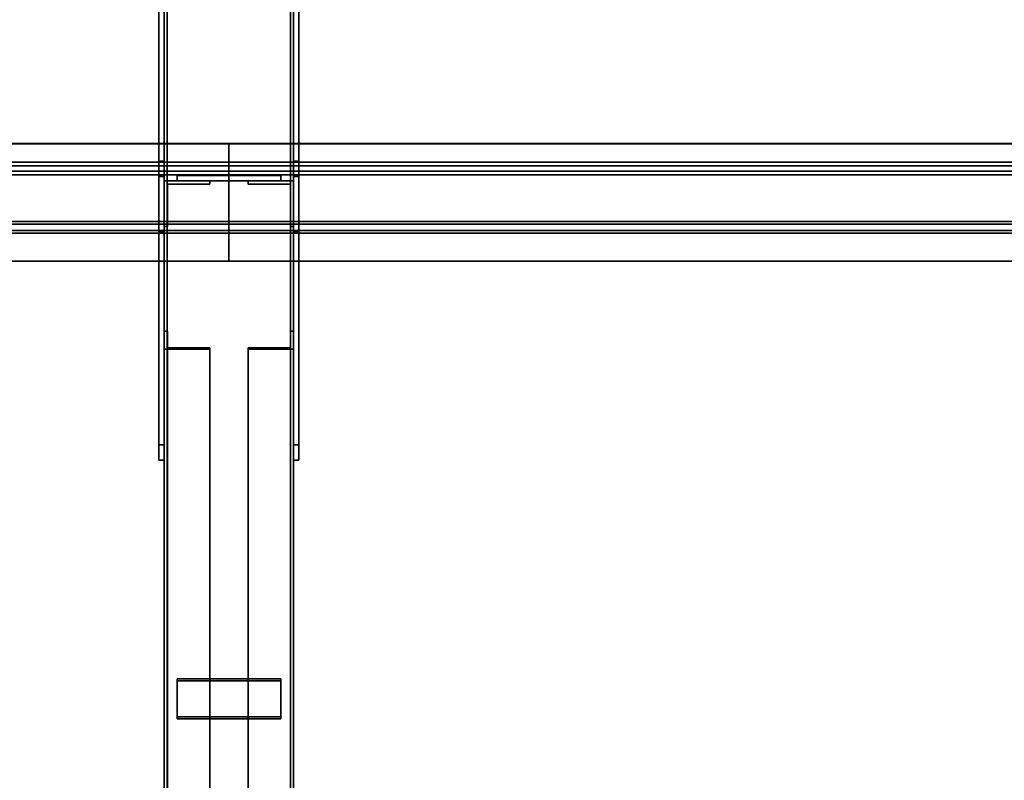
# Model space of a CAD drawing. Extents: x 13429 to 13460.1, y 572.8 to 605.1.
# Tile 115 of 256: x 13440.401 to 13441.352, y 588.227 to 588.961. Entities that reach past the tile are written whole.
import ezdxf

# ---------------------------------------------------------------- set-up
doc = ezdxf.new("R2010")
doc.units = 0
doc.header["$LTSCALE"] = 150
doc.header["$MEASUREMENT"] = 0
doc.layers.add('3DFACE_PLATE', color=7, linetype='CONTINUOUS')
doc.layers.add('3DFACE_SHAPE', color=7, linetype='CONTINUOUS')

msp = doc.modelspace()

# ---------------------------------------------------------------- linework, layer by layer
at = {"layer": '3DFACE_PLATE', "color": 6}
for points, invisible_edges in [([(13440.53583, 589.10651, 0.14995), (13440.53583, 589.10651, -0.00005), (13440.53583, 588.75651, 0.14995)], 2), ([(13440.53583, 589.10651, -0.00005), (13440.53583, 588.75651, -0.00005), (13440.53583, 588.75651, 0.14995)], 12), ([(13440.53583, 588.75651, 0.14995), (13440.54083, 588.75651, 0.14995), (13440.53583, 589.10651, 0.14995)], 2), ([(13440.54083, 588.75651, 0.14995), (13440.54083, 589.10651, 0.14995), (13440.53583, 589.10651, 0.14995)], 12), ([(13440.53583, 589.10651, -0.00005), (13440.54083, 589.10651, -0.00005), (13440.53583, 588.75651, -0.00005)], 2), ([(13440.54083, 589.10651, -0.00005), (13440.54083, 588.75651, -0.00005), (13440.53583, 588.75651, -0.00005)], 12), ([(13440.54083, 588.75651, 0.14995), (13440.54083, 588.75651, -0.00005), (13440.54083, 589.10651, 0.14995)], 2), ([(13440.54083, 588.75651, -0.00005), (13440.54083, 589.10651, -0.00005), (13440.54083, 589.10651, 0.14995)], 12), ([(13440.66583, 589.10651, 0.14995), (13440.66583, 589.10651, -0.00005), (13440.66583, 588.75651, 0.14995)], 2), ([(13440.66583, 589.10651, -0.00005), (13440.66583, 588.75651, -0.00005), (13440.66583, 588.75651, 0.14995)], 12), ([(13440.66583, 588.75651, 0.14995), (13440.67083, 588.75651, 0.14995), (13440.66583, 589.10651, 0.14995)], 2), ([(13440.67083, 588.75651, 0.14995), (13440.67083, 589.10651, 0.14995), (13440.66583, 589.10651, 0.14995)], 12), ([(13440.66583, 589.10651, -0.00005), (13440.67083, 589.10651, -0.00005), (13440.66583, 588.75651, -0.00005)], 2), ([(13440.67083, 589.10651, -0.00005), (13440.67083, 588.75651, -0.00005), (13440.66583, 588.75651, -0.00005)], 12), ([(13440.67083, 588.75651, 0.14995), (13440.67083, 588.75651, -0.00005), (13440.67083, 589.10651, 0.14995)], 2), ([(13440.67083, 588.75651, -0.00005), (13440.67083, 589.10651, -0.00005), (13440.67083, 589.10651, 0.14995)], 12), ([(13440.53583, 588.55087, 0.52441), (13440.53583, 588.82451, 0.49705), (13440.53583, 588.80958, 0.3478)], 12), ([(13440.53583, 588.82451, 0.49705), (13440.54083, 588.82451, 0.49705), (13440.53583, 588.80958, 0.3478)], 2), ([(13440.54083, 588.82451, 0.49705), (13440.54083, 588.80958, 0.3478), (13440.53583, 588.80958, 0.3478)], 12), ([(13440.53583, 588.55087, 0.52441), (13440.54083, 588.55087, 0.52441), (13440.53583, 588.82451, 0.49705)], 2), ([(13440.54083, 588.55087, 0.52441), (13440.54083, 588.82451, 0.49705), (13440.53583, 588.82451, 0.49705)], 12), ([(13440.54083, 588.80958, 0.3478), (13440.54083, 588.82451, 0.49705), (13440.54083, 588.53595, 0.37516)], 2), ([(13440.54083, 588.82451, 0.49705), (13440.54083, 588.55087, 0.52441), (13440.54083, 588.53595, 0.37516)], 12), ([(13440.66583, 588.55087, 0.52441), (13440.66583, 588.82451, 0.49705), (13440.66583, 588.80958, 0.3478)], 12), ([(13440.66583, 588.82451, 0.49705), (13440.67083, 588.82451, 0.49705), (13440.66583, 588.80958, 0.3478)], 2), ([(13440.67083, 588.82451, 0.49705), (13440.67083, 588.80958, 0.3478), (13440.66583, 588.80958, 0.3478)], 12), ([(13440.66583, 588.55087, 0.52441), (13440.67083, 588.55087, 0.52441), (13440.66583, 588.82451, 0.49705)], 2), ([(13440.67083, 588.55087, 0.52441), (13440.67083, 588.82451, 0.49705), (13440.66583, 588.82451, 0.49705)], 12), ([(13440.67083, 588.80958, 0.3478), (13440.67083, 588.82451, 0.49705), (13440.67083, 588.53595, 0.37516)], 2), ([(13440.67083, 588.82451, 0.49705), (13440.67083, 588.55087, 0.52441), (13440.67083, 588.53595, 0.37516)], 12), ([(13440.53583, 588.53595, 0.37516), (13440.53583, 588.55087, 0.52441), (13440.53583, 588.80958, 0.3478)], 2), ([(13440.53583, 588.80958, 0.3478), (13440.54083, 588.80958, 0.3478), (13440.53583, 588.53595, 0.37516)], 2), ([(13440.54083, 588.80958, 0.3478), (13440.54083, 588.53595, 0.37516), (13440.53583, 588.53595, 0.37516)], 12), ([(13440.65333, 588.81051, 0.30535), (13440.65333, 588.81051, 0.26535), (13440.55333, 588.81051, 0.30535)], 2), ([(13440.65333, 588.81051, 0.26535), (13440.55333, 588.81051, 0.26535), (13440.55333, 588.81051, 0.30535)], 12), ([(13440.55333, 588.81051, 0.30535), (13440.55333, 588.80551, 0.30535), (13440.65333, 588.81051, 0.30535)], 2), ([(13440.55333, 588.80551, 0.30535), (13440.65333, 588.80551, 0.30535), (13440.65333, 588.81051, 0.30535)], 12), ([(13440.55333, 588.81051, 0.26535), (13440.55333, 588.80551, 0.26535), (13440.55333, 588.81051, 0.30535)], 2), ([(13440.55333, 588.80551, 0.26535), (13440.55333, 588.80551, 0.30535), (13440.55333, 588.81051, 0.30535)], 12), ([(13440.65333, 588.81051, 0.26535), (13440.65333, 588.80551, 0.26535), (13440.55333, 588.81051, 0.26535)], 2), ([(13440.65333, 588.80551, 0.26535), (13440.55333, 588.80551, 0.26535), (13440.55333, 588.81051, 0.26535)], 12), ([(13440.65333, 588.81051, 0.23335), (13440.65333, 588.81051, 0.19335), (13440.55333, 588.81051, 0.23335)], 2), ([(13440.65333, 588.81051, 0.19335), (13440.55333, 588.81051, 0.19335), (13440.55333, 588.81051, 0.23335)], 12), ([(13440.55333, 588.81051, 0.23335), (13440.55333, 588.80551, 0.23335), (13440.65333, 588.81051, 0.23335)], 2), ([(13440.55333, 588.80551, 0.23335), (13440.65333, 588.80551, 0.23335), (13440.65333, 588.81051, 0.23335)], 12), ([(13440.55333, 588.81051, 0.19335), (13440.55333, 588.80551, 0.19335), (13440.55333, 588.81051, 0.23335)], 2), ([(13440.55333, 588.80551, 0.19335), (13440.55333, 588.80551, 0.23335), (13440.55333, 588.81051, 0.23335)], 12), ([(13440.65333, 588.81051, 0.19335), (13440.65333, 588.80551, 0.19335), (13440.55333, 588.81051, 0.19335)], 2), ([(13440.65333, 588.80551, 0.19335), (13440.55333, 588.80551, 0.19335), (13440.55333, 588.81051, 0.19335)], 12), ([(13440.65333, 588.81051, 0.30535), (13440.65333, 588.80551, 0.30535), (13440.65333, 588.81051, 0.26535)], 2), ([(13440.65333, 588.80551, 0.30535), (13440.65333, 588.80551, 0.26535), (13440.65333, 588.81051, 0.26535)], 12), ([(13440.65333, 588.81051, 0.23335), (13440.65333, 588.80551, 0.23335), (13440.65333, 588.81051, 0.19335)], 2), ([(13440.65333, 588.80551, 0.23335), (13440.65333, 588.80551, 0.19335), (13440.65333, 588.81051, 0.19335)], 12), ([(13440.66583, 588.53595, 0.37516), (13440.66583, 588.55087, 0.52441), (13440.66583, 588.80958, 0.3478)], 2), ([(13440.66583, 588.80958, 0.3478), (13440.67083, 588.80958, 0.3478), (13440.66583, 588.53595, 0.37516)], 2), ([(13440.67083, 588.80958, 0.3478), (13440.67083, 588.53595, 0.37516), (13440.66583, 588.53595, 0.37516)], 12), ([(13440.55333, 588.80551, 0.30535), (13440.55333, 588.80551, 0.26535), (13440.65333, 588.80551, 0.30535)], 2), ([(13440.55333, 588.80551, 0.26535), (13440.65333, 588.80551, 0.26535), (13440.65333, 588.80551, 0.30535)], 12), ([(13440.55333, 588.80551, 0.23335), (13440.55333, 588.80551, 0.19335), (13440.65333, 588.80551, 0.23335)], 2), ([(13440.55333, 588.80551, 0.19335), (13440.65333, 588.80551, 0.19335), (13440.65333, 588.80551, 0.23335)], 12), ([(13440.53583, 588.75651, -0.00005), (13440.54083, 588.75651, -0.00005), (13440.53583, 588.75651, 0.14995)], 2), ([(13440.54083, 588.75651, -0.00005), (13440.54083, 588.75651, 0.14995), (13440.53583, 588.75651, 0.14995)], 12), ([(13440.66583, 588.75651, -0.00005), (13440.67083, 588.75651, -0.00005), (13440.66583, 588.75651, 0.14995)], 2), ([(13440.67083, 588.75651, -0.00005), (13440.67083, 588.75651, 0.14995), (13440.66583, 588.75651, 0.14995)], 12), ([(13440.53583, 588.53595, 0.37516), (13440.54083, 588.53595, 0.37516), (13440.53583, 588.55087, 0.52441)], 2), ([(13440.54083, 588.53595, 0.37516), (13440.54083, 588.55087, 0.52441), (13440.53583, 588.55087, 0.52441)], 12), ([(13440.66583, 588.53595, 0.37516), (13440.67083, 588.53595, 0.37516), (13440.66583, 588.55087, 0.52441)], 2), ([(13440.67083, 588.53595, 0.37516), (13440.67083, 588.55087, 0.52441), (13440.66583, 588.55087, 0.52441)], 12), ([(13440.55333, 588.28838, 0.32229), (13440.55333, 588.32513, 0.33809), (13440.65333, 588.28838, 0.32229)], 2), ([(13440.55333, 588.32513, 0.33809), (13440.65333, 588.32513, 0.33809), (13440.65333, 588.28838, 0.32229)], 12), ([(13440.55333, 588.32316, 0.34268), (13440.55333, 588.32513, 0.33809), (13440.55333, 588.28641, 0.32689)], 2), ([(13440.55333, 588.32513, 0.33809), (13440.55333, 588.28838, 0.32229), (13440.55333, 588.28641, 0.32689)], 12), ([(13440.65333, 588.32316, 0.34268), (13440.65333, 588.32513, 0.33809), (13440.55333, 588.32316, 0.34268)], 2), ([(13440.65333, 588.32513, 0.33809), (13440.55333, 588.32513, 0.33809), (13440.55333, 588.32316, 0.34268)], 12), ([(13440.65333, 588.28838, 0.32229), (13440.65333, 588.32513, 0.33809), (13440.65333, 588.32316, 0.34268)], 12), ([(13440.65333, 588.28641, 0.32689), (13440.65333, 588.32316, 0.34268), (13440.55333, 588.28641, 0.32689)], 2), ([(13440.65333, 588.32316, 0.34268), (13440.55333, 588.32316, 0.34268), (13440.55333, 588.28641, 0.32689)], 12), ([(13440.65333, 588.28641, 0.32689), (13440.65333, 588.28838, 0.32229), (13440.65333, 588.32316, 0.34268)], 2), ([(13440.55333, 588.28641, 0.32689), (13440.55333, 588.28838, 0.32229), (13440.65333, 588.28641, 0.32689)], 2), ([(13440.55333, 588.28838, 0.32229), (13440.65333, 588.28838, 0.32229), (13440.65333, 588.28641, 0.32689)], 12)]:
    msp.add_3dface(points, dxfattribs=dict(at, invisible_edges=invisible_edges))
at = {"layer": '3DFACE_SHAPE', "color": 13}
for points, invisible_edges in [([(13440.54083, 585.15099, 0.8845), (13440.54083, 589.99701, 0.3999), (13440.54083, 585.14601, 0.83475)], 2), ([(13440.54083, 589.99701, 0.3999), (13440.54083, 589.99203, 0.35015), (13440.54083, 585.14601, 0.83475)], 12), ([(13440.66583, 585.15099, 0.8845), (13440.66583, 589.99701, 0.3999), (13440.54083, 585.15099, 0.8845)], 2), ([(13440.66583, 589.99701, 0.3999), (13440.54083, 589.99701, 0.3999), (13440.54083, 585.15099, 0.8845)], 12), ([(13440.54387, 585.15069, 0.88148), (13440.54387, 589.99671, 0.39688), (13440.66279, 585.15069, 0.88148)], 2), ([(13440.54387, 589.99671, 0.39688), (13440.66279, 589.99671, 0.39688), (13440.66279, 585.15069, 0.88148)], 12), ([(13440.54387, 589.99203, 0.35015), (13440.54387, 589.99671, 0.39688), (13440.54387, 585.15069, 0.88148)], 12), ([(13440.66279, 585.15069, 0.88148), (13440.66279, 589.99671, 0.39688), (13440.66279, 585.14601, 0.83475)], 2), ([(13440.66279, 589.99671, 0.39688), (13440.66279, 589.99203, 0.35015), (13440.66279, 585.14601, 0.83475)], 12), ([(13440.66583, 589.99203, 0.35015), (13440.66583, 589.99701, 0.3999), (13440.66583, 585.15099, 0.8845)], 12), ([(13440.54083, 585.14601, 0.02995), (13440.54083, 589.99601, 0.02995), (13440.54083, 585.14601, -0.02005)], 2), ([(13440.54083, 589.99601, 0.02995), (13440.54083, 589.99601, -0.02005), (13440.54083, 585.14601, -0.02005)], 12), ([(13440.54387, 585.14601, 0.02995), (13440.54387, 589.99601, 0.02995), (13440.54083, 585.14601, 0.02995)], 2), ([(13440.54387, 589.99601, 0.02995), (13440.54083, 589.99601, 0.02995), (13440.54083, 585.14601, 0.02995)], 12), ([(13440.54083, 585.14601, -0.02005), (13440.54083, 589.99601, -0.02005), (13440.66583, 585.14601, -0.02005)], 2), ([(13440.54083, 589.99601, -0.02005), (13440.66583, 589.99601, -0.02005), (13440.66583, 585.14601, -0.02005)], 12), ([(13440.54083, 585.14601, 0.83475), (13440.54083, 589.99203, 0.35015), (13440.54387, 585.14601, 0.83475)], 2), ([(13440.54083, 589.99203, 0.35015), (13440.54387, 589.99203, 0.35015), (13440.54387, 585.14601, 0.83475)], 12), ([(13440.54387, 585.14601, -0.01701), (13440.54387, 589.99601, -0.01701), (13440.54387, 585.14601, 0.02995)], 2), ([(13440.54387, 589.99601, -0.01701), (13440.54387, 589.99601, 0.02995), (13440.54387, 585.14601, 0.02995)], 12), ([(13440.66279, 585.14601, -0.01701), (13440.66279, 589.99601, -0.01701), (13440.54387, 585.14601, -0.01701)], 2), ([(13440.66279, 589.99601, -0.01701), (13440.54387, 589.99601, -0.01701), (13440.54387, 585.14601, -0.01701)], 12), ([(13440.54387, 585.14601, 0.83475), (13440.54387, 589.99203, 0.35015), (13440.54387, 585.15069, 0.88148)], 2), ([(13440.66279, 585.14601, 0.02995), (13440.66279, 589.99601, 0.02995), (13440.66279, 585.14601, -0.01701)], 2), ([(13440.66279, 589.99601, 0.02995), (13440.66279, 589.99601, -0.01701), (13440.66279, 585.14601, -0.01701)], 12), ([(13440.66583, 585.14601, 0.02995), (13440.66583, 589.99601, 0.02995), (13440.66279, 585.14601, 0.02995)], 2), ([(13440.66583, 589.99601, 0.02995), (13440.66279, 589.99601, 0.02995), (13440.66279, 585.14601, 0.02995)], 12), ([(13440.66279, 585.14601, 0.83475), (13440.66279, 589.99203, 0.35015), (13440.66583, 585.14601, 0.83475)], 2), ([(13440.66279, 589.99203, 0.35015), (13440.66583, 589.99203, 0.35015), (13440.66583, 585.14601, 0.83475)], 12), ([(13440.66583, 585.14601, -0.02005), (13440.66583, 589.99601, -0.02005), (13440.66583, 585.14601, 0.02995)], 2), ([(13440.66583, 589.99601, -0.02005), (13440.66583, 589.99601, 0.02995), (13440.66583, 585.14601, 0.02995)], 12), ([(13440.66583, 585.14601, 0.83475), (13440.66583, 589.99203, 0.35015), (13440.66583, 585.15099, 0.8845)], 2), ([(13437.40333, 588.81466, 0.51114), (13440.60333, 588.81466, 0.51114), (13437.40333, 588.84149, 0.50846)], 2), ([(13440.60333, 588.81466, 0.51114), (13440.60333, 588.84149, 0.50846), (13437.40333, 588.84149, 0.50846)], 12), ([(13437.40333, 588.84149, 0.50846), (13440.60333, 588.84149, 0.50846), (13437.40333, 588.84119, 0.50543)], 2), ([(13440.60333, 588.84149, 0.50846), (13440.60333, 588.84119, 0.50543), (13437.40333, 588.84119, 0.50543)], 12), ([(13437.40333, 588.84119, 0.50543), (13440.60333, 588.84119, 0.50543), (13437.40333, 588.81134, 0.50842)], 2), ([(13440.60333, 588.84119, 0.50543), (13440.60333, 588.81134, 0.50842), (13437.40333, 588.81134, 0.50842)], 12), ([(13440.60333, 588.84119, 0.50543), (13440.60333, 588.84149, 0.50846), (13440.60333, 588.81466, 0.51114)], 12), ([(13440.60333, 588.81466, 0.51114), (13440.60333, 588.84149, 0.50846), (13440.60333, 588.81134, 0.50842)], 14), ([(13440.60333, 588.84149, 0.50846), (13440.60333, 588.84119, 0.50543), (13440.60333, 588.81134, 0.50842)], 12), ([(13440.60333, 588.81466, 0.51114), (13444.58083, 588.81466, 0.51114), (13440.60333, 588.84149, 0.50846)], 2), ([(13444.58083, 588.81466, 0.51114), (13444.58083, 588.84149, 0.50846), (13440.60333, 588.84149, 0.50846)], 12), ([(13440.60333, 588.84149, 0.50846), (13444.58083, 588.84149, 0.50846), (13440.60333, 588.84119, 0.50543)], 2), ([(13444.58083, 588.84149, 0.50846), (13444.58083, 588.84119, 0.50543), (13440.60333, 588.84119, 0.50543)], 12), ([(13440.60333, 588.81134, 0.50842), (13440.60333, 588.84119, 0.50543), (13440.60333, 588.81466, 0.51114)], 14), ([(13440.60333, 588.84119, 0.50543), (13444.58083, 588.84119, 0.50543), (13440.60333, 588.81134, 0.50842)], 2), ([(13444.58083, 588.84119, 0.50543), (13444.58083, 588.81134, 0.50842), (13440.60333, 588.81134, 0.50842)], 12), ([(13437.40333, 588.82332, 0.59767), (13440.60333, 588.82332, 0.59767), (13437.40333, 588.81466, 0.51114)], 2), ([(13440.60333, 588.82332, 0.59767), (13440.60333, 588.81466, 0.51114), (13437.40333, 588.81466, 0.51114)], 12), ([(13437.40333, 588.76361, 0.60364), (13440.60333, 588.76361, 0.60364), (13437.40333, 588.82332, 0.59767)], 2), ([(13440.60333, 588.76361, 0.60364), (13440.60333, 588.82332, 0.59767), (13437.40333, 588.82332, 0.59767)], 12), ([(13437.40333, 588.81999, 0.59495), (13440.60333, 588.81999, 0.59495), (13437.40333, 588.76634, 0.60031)], 2), ([(13440.60333, 588.81999, 0.59495), (13440.60333, 588.76634, 0.60031), (13437.40333, 588.76634, 0.60031)], 12), ([(13437.40333, 588.81134, 0.50842), (13440.60333, 588.81134, 0.50842), (13437.40333, 588.81999, 0.59495)], 2), ([(13440.60333, 588.81134, 0.50842), (13440.60333, 588.81999, 0.59495), (13437.40333, 588.81999, 0.59495)], 12), ([(13440.60333, 588.76361, 0.60364), (13440.60333, 588.81999, 0.59495), (13440.60333, 588.82332, 0.59767)], 3), ([(13440.60333, 588.81999, 0.59495), (13440.60333, 588.81466, 0.51114), (13440.60333, 588.82332, 0.59767)], 13), ([(13440.60333, 588.82332, 0.59767), (13440.60333, 588.81466, 0.51114), (13440.60333, 588.81999, 0.59495)], 14), ([(13440.60333, 588.81999, 0.59495), (13440.60333, 588.76634, 0.60031), (13440.60333, 588.82332, 0.59767)], 14), ([(13440.60333, 588.82332, 0.59767), (13440.60333, 588.76634, 0.60031), (13440.60333, 588.76361, 0.60364)], 3), ([(13440.60333, 588.82332, 0.59767), (13444.58083, 588.82332, 0.59767), (13440.60333, 588.81466, 0.51114)], 2), ([(13444.58083, 588.82332, 0.59767), (13444.58083, 588.81466, 0.51114), (13440.60333, 588.81466, 0.51114)], 12), ([(13440.60333, 588.76361, 0.60364), (13444.58083, 588.76361, 0.60364), (13440.60333, 588.82332, 0.59767)], 2), ([(13444.58083, 588.76361, 0.60364), (13444.58083, 588.82332, 0.59767), (13440.60333, 588.82332, 0.59767)], 12), ([(13440.60333, 588.76634, 0.60031), (13440.60333, 588.81999, 0.59495), (13440.60333, 588.76361, 0.60364)], 14), ([(13440.60333, 588.81999, 0.59495), (13440.60333, 588.81134, 0.50842), (13440.60333, 588.81466, 0.51114)], 14), ([(13440.60333, 588.81466, 0.51114), (13440.60333, 588.81134, 0.50842), (13440.60333, 588.81999, 0.59495)], 13), ([(13440.60333, 588.81999, 0.59495), (13444.58083, 588.81999, 0.59495), (13440.60333, 588.76634, 0.60031)], 2), ([(13444.58083, 588.81999, 0.59495), (13444.58083, 588.76634, 0.60031), (13440.60333, 588.76634, 0.60031)], 12), ([(13440.60333, 588.81134, 0.50842), (13444.58083, 588.81134, 0.50842), (13440.60333, 588.81999, 0.59495)], 2), ([(13444.58083, 588.81134, 0.50842), (13444.58083, 588.81999, 0.59495), (13440.60333, 588.81999, 0.59495)], 12), ([(13440.58483, 588.80551, 0.04135), (13440.54403, 588.80231, 0.04135), (13440.54083, 588.80551, 0.04135)], 3), ([(13440.54403, 588.80231, 0.04135), (13440.54083, 588.76151, 0.04135), (13440.54083, 588.80551, 0.04135)], 13), ([(13440.54083, 588.76151, 0.45735), (13440.54403, 588.80231, 0.45735), (13440.54083, 588.80551, 0.45735)], 3), ([(13440.54403, 588.80231, 0.45735), (13440.58483, 588.80551, 0.45735), (13440.54083, 588.80551, 0.45735)], 13), ([(13440.54083, 588.76151, 0.04135), (13440.54083, 588.76151, 0.45735), (13440.54083, 588.80551, 0.04135)], 2), ([(13440.54083, 588.76151, 0.45735), (13440.54083, 588.80551, 0.45735), (13440.54083, 588.80551, 0.04135)], 12), ([(13440.54083, 588.80551, 0.04135), (13440.54083, 588.80551, 0.45735), (13440.58483, 588.80551, 0.04135)], 2), ([(13440.54083, 588.80551, 0.45735), (13440.58483, 588.80551, 0.45735), (13440.58483, 588.80551, 0.04135)], 12), ([(13440.54403, 588.80231, 0.04135), (13440.54403, 588.76151, 0.04135), (13440.54083, 588.76151, 0.04135)], 12), ([(13440.54403, 588.76151, 0.45735), (13440.54403, 588.80231, 0.45735), (13440.54083, 588.76151, 0.45735)], 2), ([(13440.58483, 588.80231, 0.04135), (13440.54403, 588.80231, 0.04135), (13440.58483, 588.80551, 0.04135)], 2), ([(13440.54403, 588.80231, 0.45735), (13440.58483, 588.80231, 0.45735), (13440.58483, 588.80551, 0.45735)], 12), ([(13440.54403, 588.80231, 0.04135), (13440.54403, 588.80231, 0.45735), (13440.54403, 588.76151, 0.04135)], 2), ([(13440.54403, 588.80231, 0.45735), (13440.54403, 588.76151, 0.45735), (13440.54403, 588.76151, 0.04135)], 12), ([(13440.58483, 588.80231, 0.04135), (13440.58483, 588.80231, 0.45735), (13440.54403, 588.80231, 0.04135)], 2), ([(13440.58483, 588.80231, 0.45735), (13440.54403, 588.80231, 0.45735), (13440.54403, 588.80231, 0.04135)], 12), ([(13440.58483, 588.80551, 0.04135), (13440.58483, 588.80551, 0.45735), (13440.58483, 588.80231, 0.04135)], 2), ([(13440.58483, 588.80551, 0.45735), (13440.58483, 588.80231, 0.45735), (13440.58483, 588.80231, 0.04135)], 12), ([(13440.62183, 588.80231, 0.45735), (13440.66263, 588.80231, 0.45735), (13440.62183, 588.80551, 0.45735)], 2), ([(13440.62183, 588.80551, 0.45735), (13440.66263, 588.80231, 0.45735), (13440.66583, 588.80551, 0.45735)], 3), ([(13440.66263, 588.80231, 0.04135), (13440.62183, 588.80551, 0.04135), (13440.66583, 588.80551, 0.04135)], 13), ([(13440.66263, 588.80231, 0.04135), (13440.62183, 588.80231, 0.04135), (13440.62183, 588.80551, 0.04135)], 12), ([(13440.62183, 588.80551, 0.45735), (13440.62183, 588.80551, 0.04135), (13440.62183, 588.80231, 0.45735)], 2), ([(13440.62183, 588.80551, 0.04135), (13440.62183, 588.80231, 0.04135), (13440.62183, 588.80231, 0.45735)], 12), ([(13440.66583, 588.80551, 0.45735), (13440.66583, 588.80551, 0.04135), (13440.62183, 588.80551, 0.45735)], 2), ([(13440.66583, 588.80551, 0.04135), (13440.62183, 588.80551, 0.04135), (13440.62183, 588.80551, 0.45735)], 12), ([(13440.62183, 588.80231, 0.45735), (13440.62183, 588.80231, 0.04135), (13440.66263, 588.80231, 0.45735)], 2), ([(13440.62183, 588.80231, 0.04135), (13440.66263, 588.80231, 0.04135), (13440.66263, 588.80231, 0.45735)], 12), ([(13440.66263, 588.80231, 0.45735), (13440.66583, 588.76151, 0.45735), (13440.66583, 588.80551, 0.45735)], 13), ([(13440.66583, 588.76151, 0.04135), (13440.66263, 588.80231, 0.04135), (13440.66583, 588.80551, 0.04135)], 3), ([(13440.66263, 588.80231, 0.45735), (13440.66263, 588.76151, 0.45735), (13440.66583, 588.76151, 0.45735)], 12), ([(13440.66263, 588.76151, 0.04135), (13440.66263, 588.80231, 0.04135), (13440.66583, 588.76151, 0.04135)], 2), ([(13440.66263, 588.80231, 0.45735), (13440.66263, 588.80231, 0.04135), (13440.66263, 588.76151, 0.45735)], 2), ([(13440.66263, 588.80231, 0.04135), (13440.66263, 588.76151, 0.04135), (13440.66263, 588.76151, 0.45735)], 12), ([(13440.66583, 588.76151, 0.45735), (13440.66583, 588.76151, 0.04135), (13440.66583, 588.80551, 0.45735)], 2), ([(13440.66583, 588.76151, 0.04135), (13440.66583, 588.80551, 0.04135), (13440.66583, 588.80551, 0.45735)], 12), ([(13437.40333, 588.76634, 0.60031), (13440.60333, 588.76634, 0.60031), (13437.40333, 588.75768, 0.51378)], 2), ([(13440.60333, 588.76634, 0.60031), (13440.60333, 588.75768, 0.51378), (13437.40333, 588.75768, 0.51378)], 12), ([(13437.40333, 588.75496, 0.51711), (13440.60333, 588.75496, 0.51711), (13437.40333, 588.76361, 0.60364)], 2), ([(13440.60333, 588.75496, 0.51711), (13440.60333, 588.76361, 0.60364), (13437.40333, 588.76361, 0.60364)], 12), ([(13440.54403, 588.76151, 0.04135), (13440.54403, 588.76151, 0.45735), (13440.54083, 588.76151, 0.04135)], 2), ([(13440.54403, 588.76151, 0.45735), (13440.54083, 588.76151, 0.45735), (13440.54083, 588.76151, 0.04135)], 12), ([(13440.60333, 588.75768, 0.51378), (13440.60333, 588.76634, 0.60031), (13440.60333, 588.75496, 0.51711)], 14), ([(13440.60333, 588.75496, 0.51711), (13440.60333, 588.76634, 0.60031), (13440.60333, 588.76361, 0.60364)], 3), ([(13440.60333, 588.75496, 0.51711), (13440.60333, 588.76634, 0.60031), (13440.60333, 588.75768, 0.51378)], 13), ([(13440.60333, 588.76634, 0.60031), (13440.60333, 588.75496, 0.51711), (13440.60333, 588.76361, 0.60364)], 13), ([(13440.60333, 588.76634, 0.60031), (13444.58083, 588.76634, 0.60031), (13440.60333, 588.75768, 0.51378)], 2), ([(13444.58083, 588.76634, 0.60031), (13444.58083, 588.75768, 0.51378), (13440.60333, 588.75768, 0.51378)], 12), ([(13440.60333, 588.75496, 0.51711), (13444.58083, 588.75496, 0.51711), (13440.60333, 588.76361, 0.60364)], 2), ([(13444.58083, 588.75496, 0.51711), (13444.58083, 588.76361, 0.60364), (13440.60333, 588.76361, 0.60364)], 12), ([(13440.66263, 588.76151, 0.45735), (13440.66263, 588.76151, 0.04135), (13440.66583, 588.76151, 0.45735)], 2), ([(13440.66263, 588.76151, 0.04135), (13440.66583, 588.76151, 0.04135), (13440.66583, 588.76151, 0.45735)], 12), ([(13437.40333, 588.75768, 0.51378), (13440.60333, 588.75768, 0.51378), (13437.40333, 588.72783, 0.51677)], 2), ([(13440.60333, 588.75768, 0.51378), (13440.60333, 588.72783, 0.51677), (13437.40333, 588.72783, 0.51677)], 12), ([(13437.40333, 588.72813, 0.51979), (13440.60333, 588.72813, 0.51979), (13437.40333, 588.75496, 0.51711)], 2), ([(13440.60333, 588.72813, 0.51979), (13440.60333, 588.75496, 0.51711), (13437.40333, 588.75496, 0.51711)], 12), ([(13440.60333, 588.72783, 0.51677), (13440.60333, 588.75768, 0.51378), (13440.60333, 588.72813, 0.51979)], 2), ([(13440.60333, 588.72813, 0.51979), (13440.60333, 588.75768, 0.51378), (13440.60333, 588.75496, 0.51711)], 3), ([(13440.60333, 588.72783, 0.51677), (13440.60333, 588.75496, 0.51711), (13440.60333, 588.75768, 0.51378)], 3), ([(13440.60333, 588.75768, 0.51378), (13444.58083, 588.75768, 0.51378), (13440.60333, 588.72783, 0.51677)], 2), ([(13444.58083, 588.75768, 0.51378), (13444.58083, 588.72783, 0.51677), (13440.60333, 588.72783, 0.51677)], 12), ([(13440.60333, 588.72813, 0.51979), (13440.60333, 588.75496, 0.51711), (13440.60333, 588.72783, 0.51677)], 2), ([(13440.60333, 588.72813, 0.51979), (13444.58083, 588.72813, 0.51979), (13440.60333, 588.75496, 0.51711)], 2), ([(13444.58083, 588.72813, 0.51979), (13444.58083, 588.75496, 0.51711), (13440.60333, 588.75496, 0.51711)], 12), ([(13437.40333, 588.72783, 0.51677), (13440.60333, 588.72783, 0.51677), (13437.40333, 588.72813, 0.51979)], 2), ([(13440.60333, 588.72783, 0.51677), (13440.60333, 588.72813, 0.51979), (13437.40333, 588.72813, 0.51979)], 12), ([(13440.60333, 588.72783, 0.51677), (13444.58083, 588.72783, 0.51677), (13440.60333, 588.72813, 0.51979)], 2), ([(13444.58083, 588.72783, 0.51677), (13444.58083, 588.72813, 0.51979), (13440.60333, 588.72813, 0.51979)], 12), ([(13440.54403, 588.64427, 0.4718), (13440.54083, 588.66038, 0.43432), (13440.54083, 588.643, 0.47474)], 13), ([(13440.54403, 588.64427, 0.4718), (13440.54403, 588.66038, 0.43432), (13440.54083, 588.66038, 0.43432)], 12), ([(13440.54083, 588.66038, 0.43432), (13440.54083, 587.74352, 0.04016), (13440.54083, 588.643, 0.47474)], 2), ([(13440.54403, 588.66038, 0.43432), (13440.54403, 587.74352, 0.04016), (13440.54083, 588.66038, 0.43432)], 2), ([(13440.54403, 587.74352, 0.04016), (13440.54083, 587.74352, 0.04016), (13440.54083, 588.66038, 0.43432)], 12), ([(13440.54403, 588.64427, 0.4718), (13440.54403, 587.7274, 0.07764), (13440.54403, 588.66038, 0.43432)], 2), ([(13440.54403, 587.7274, 0.07764), (13440.54403, 587.74352, 0.04016), (13440.54403, 588.66038, 0.43432)], 12), ([(13440.66263, 588.66038, 0.43432), (13440.66263, 588.64427, 0.4718), (13440.66583, 588.66038, 0.43432)], 2), ([(13440.66583, 588.66038, 0.43432), (13440.66263, 588.64427, 0.4718), (13440.66583, 588.643, 0.47474)], 3), ([(13440.66263, 587.74352, 0.04016), (13440.66263, 588.66038, 0.43432), (13440.66583, 587.74352, 0.04016)], 2), ([(13440.66263, 588.66038, 0.43432), (13440.66583, 588.66038, 0.43432), (13440.66583, 587.74352, 0.04016)], 12), ([(13440.66263, 588.64427, 0.4718), (13440.66263, 588.66038, 0.43432), (13440.66263, 587.74352, 0.04016)], 12), ([(13440.66583, 587.74352, 0.04016), (13440.66583, 588.66038, 0.43432), (13440.66583, 587.72614, 0.08058)], 2), ([(13440.66583, 588.66038, 0.43432), (13440.66583, 588.643, 0.47474), (13440.66583, 587.72614, 0.08058)], 12), ([(13440.58483, 588.643, 0.47474), (13440.54403, 588.64427, 0.4718), (13440.54083, 588.643, 0.47474)], 3), ([(13440.54083, 587.74352, 0.04016), (13440.54083, 587.72614, 0.08058), (13440.54083, 588.643, 0.47474)], 12), ([(13440.54083, 588.643, 0.47474), (13440.54083, 587.72614, 0.08058), (13440.58483, 588.643, 0.47474)], 2), ([(13440.54083, 587.72614, 0.08058), (13440.58483, 587.72614, 0.08058), (13440.58483, 588.643, 0.47474)], 12), ([(13440.58483, 588.64427, 0.4718), (13440.54403, 588.64427, 0.4718), (13440.58483, 588.643, 0.47474)], 2), ([(13440.58483, 588.64427, 0.4718), (13440.58483, 587.7274, 0.07764), (13440.54403, 588.64427, 0.4718)], 2), ([(13440.58483, 587.7274, 0.07764), (13440.54403, 587.7274, 0.07764), (13440.54403, 588.64427, 0.4718)], 12), ([(13440.58483, 588.643, 0.47474), (13440.58483, 587.72614, 0.08058), (13440.58483, 588.64427, 0.4718)], 2), ([(13440.58483, 587.72614, 0.08058), (13440.58483, 587.7274, 0.07764), (13440.58483, 588.64427, 0.4718)], 12), ([(13440.66263, 588.64427, 0.4718), (13440.62183, 588.643, 0.47474), (13440.66583, 588.643, 0.47474)], 13), ([(13440.66263, 588.64427, 0.4718), (13440.62183, 588.64427, 0.4718), (13440.62183, 588.643, 0.47474)], 12), ([(13440.62183, 587.7274, 0.07764), (13440.62183, 588.64427, 0.4718), (13440.66263, 587.7274, 0.07764)], 2), ([(13440.62183, 588.64427, 0.4718), (13440.66263, 588.64427, 0.4718), (13440.66263, 587.7274, 0.07764)], 12), ([(13440.62183, 588.643, 0.47474), (13440.62183, 588.64427, 0.4718), (13440.62183, 587.7274, 0.07764)], 12), ([(13440.62183, 587.72614, 0.08058), (13440.62183, 588.643, 0.47474), (13440.62183, 587.7274, 0.07764)], 2), ([(13440.66583, 587.72614, 0.08058), (13440.66583, 588.643, 0.47474), (13440.62183, 587.72614, 0.08058)], 2), ([(13440.66583, 588.643, 0.47474), (13440.62183, 588.643, 0.47474), (13440.62183, 587.72614, 0.08058)], 12), ([(13440.66263, 587.7274, 0.07764), (13440.66263, 588.64427, 0.4718), (13440.66263, 587.74352, 0.04016)], 2)]:
    msp.add_3dface(points, dxfattribs=dict(at, invisible_edges=invisible_edges))

doc.saveas('drawing.dxf')
